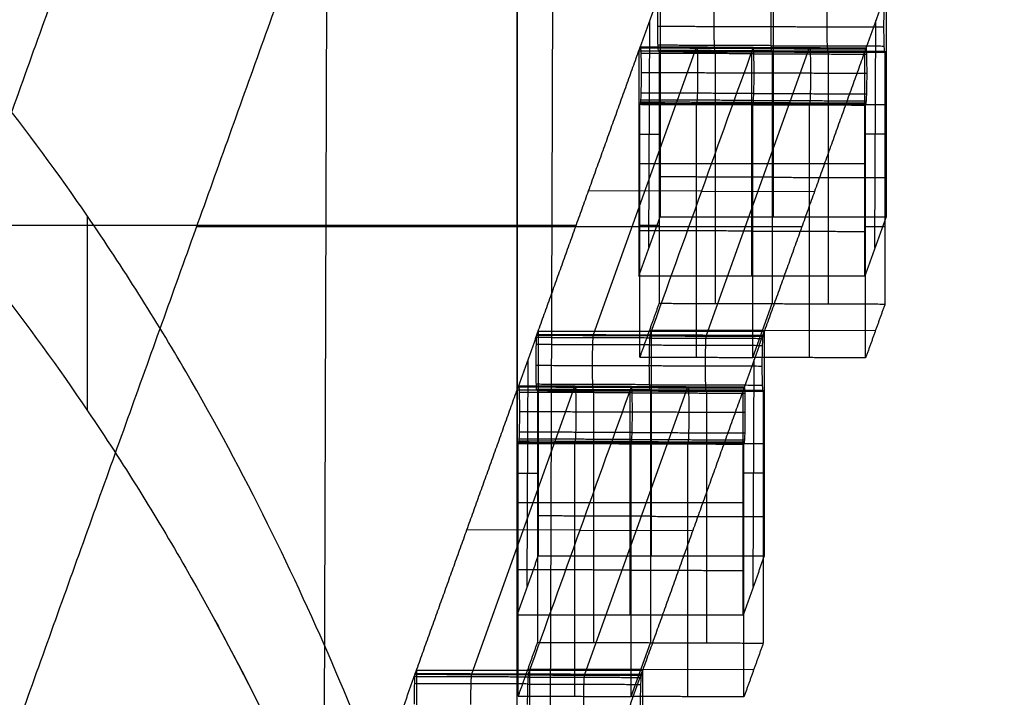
# Model space of a CAD drawing. Header units: millimetres. Extents: x -248 to 248, y -256 to 255.
# Tile 62 of 64: x 212 to 230, y 200 to 212. Entities that reach past the tile are written whole.
import ezdxf

# ---------------------------------------------------------------- set-up
doc = ezdxf.new("R2010")
doc.units = ezdxf.units.MM
doc.layers.add('Défaut', color=7, linetype='Continuous', true_color=0x000000)

msp = doc.modelspace()

# ---------------------------------------------------------------- linework, layer by layer
at = {"layer": 'Défaut'}
for p, q in [((217.508, 196.116, 283.216), (217.606, 226.253, 283.22)), ((221.506, 196.103, 283.35), (221.604, 226.241, 283.353)), ((220.927, 222.614, 6.656), (220.927, 200.691, 235.466)), ((220.927, 196.709, 235.085), (220.927, 218.632, 6.274)), ((225.458, 212.701, 110.114), (225.458, 208.72, 109.733)), ((223.263, 208.177, 115.395), (223.276, 212.195, 115.395)), ((227.263, 208.177, 115.395), (227.276, 212.195, 115.395)), ((222.281, 206.633, 173.453), (224.106, 211.723, 120.327)), ((224.28, 206.626, 173.521), (226.105, 211.716, 120.395)), ((224.441, 211.662, 110.482), (224.435, 211.643, 110.681)), ((225.082, 207.671, 120.676), (225.082, 211.653, 121.058)), ((226.44, 211.656, 110.55), (226.433, 211.637, 110.749)), ((225.102, 210.715, 120.365), (223.104, 210.722, 120.297)), ((223.458, 210.711, 109.923), (227.458, 210.711, 109.923)), ((224.106, 210.728, 120.232), (224.1, 210.709, 120.431)), ((225.102, 210.715, 120.365), (227.101, 210.709, 120.433)), ((226.105, 210.721, 120.3), (226.098, 210.702, 120.499)), ((223.082, 210.186, 120.917), (223.458, 210.186, 109.873)), ((227.458, 210.186, 109.873), (227.082, 210.186, 120.917)), ((223.082, 209.662, 120.867), (227.082, 209.662, 120.867)), ((224.193, 209.175, 146.924), (222.194, 209.181, 146.856)), ((224.193, 209.175, 146.924), (226.192, 209.168, 146.992)), ((221.973, 208.564, 153.301), (211.262, 208.564, 467.85)), ((215.259, 208.551, 467.987), (225.97, 208.551, 153.437)), ((223.442, 208.564, 110.151), (223.1, 208.564, 120.191)), ((227.098, 208.551, 120.327), (227.44, 208.551, 110.287)), ((225.099, 206.229, 120.036), (225.441, 207.182, 110.087)), ((227.269, 206.699, 115.13), (223.271, 206.712, 114.994)), ((223.304, 206.696, 172.79), (223.304, 202.715, 172.409)), ((221.109, 202.172, 178.071), (221.123, 206.19, 178.072)), ((225.109, 202.172, 178.071), (225.123, 206.19, 178.072)), ((220.127, 200.628, 236.129), (221.953, 205.718, 183.003)), ((222.126, 200.621, 236.197), (223.951, 205.711, 183.071)), ((222.288, 205.657, 173.158), (222.281, 205.638, 173.357)), ((222.928, 201.666, 183.352), (222.928, 205.648, 183.734)), ((224.286, 205.651, 173.226), (224.28, 205.631, 173.425)), ((222.949, 204.71, 183.042), (220.95, 204.717, 182.973)), ((221.304, 204.705, 172.6), (225.304, 204.705, 172.6)), ((221.953, 204.723, 182.908), (221.946, 204.704, 183.107)), ((222.949, 204.71, 183.042), (224.947, 204.704, 183.11)), ((223.951, 204.716, 182.976), (223.945, 204.697, 183.175)), ((220.928, 204.181, 183.593), (221.304, 204.181, 172.549)), ((225.304, 204.181, 172.549), (224.928, 204.181, 183.593)), ((220.928, 203.657, 183.543), (224.928, 203.657, 183.543)), ((222.039, 203.17, 209.6), (220.04, 203.176, 209.532)), ((222.039, 203.17, 209.6), (224.038, 203.163, 209.668)), ((222.945, 200.224, 182.712), (223.287, 201.177, 172.763)), ((225.115, 200.694, 177.806), (221.117, 200.707, 177.67)), ((221.15, 200.691, 235.466), (221.15, 196.709, 235.085))]:
    msp.add_line(p, q, dxfattribs=at)
for points, degree in [([(207.938, 199.297, 564.565), (217.556, 226.112, 284.692), (227.174, 252.927, 4.818)], 2), ([(211.936, 199.285, 564.695), (221.554, 226.1, 284.825), (231.171, 252.914, 4.954)], 2), ([(213.325, 208.73, 753.192), (212.299, 210.225, 755.725), (211.126, 211.727, 758.186), (209.774, 213.223, 760.561)], 3), ([(223.082, 211.653, 121.058), (223.27, 212.177, 115.586), (223.458, 212.701, 110.114)], 2), ([(223.458, 212.701, 110.114), (223.458, 210.711, 109.923), (223.458, 208.72, 109.733)], 2), ([(227.458, 212.701, 110.114), (227.27, 212.177, 115.586), (227.082, 211.653, 121.058)], 2), ([(227.458, 212.701, 110.114), (227.458, 210.711, 109.923), (227.458, 208.72, 109.733)], 2), ([(223.418, 212.096, 111.192), (224.417, 212.092, 111.226), (225.417, 212.089, 111.26)], 2), ([(225.417, 212.089, 111.26), (226.416, 212.086, 111.294), (227.416, 212.082, 111.328)], 2), ([(225.422, 211.751, 111.081), (224.422, 211.755, 111.047), (223.423, 211.758, 111.013)], 2), ([(225.422, 211.751, 111.081), (226.421, 211.748, 111.115), (227.421, 211.745, 111.149)], 2), ([(221.281, 206.636, 173.419), (222.194, 209.181, 146.856), (223.107, 211.726, 120.293)], 2), ([(223.082, 211.653, 121.058), (223.082, 209.662, 120.867), (223.082, 207.671, 120.676)], 2), ([(227.082, 211.653, 121.058), (225.082, 211.653, 121.058), (223.082, 211.653, 121.058)], 2), ([(223.107, 211.726, 120.293), (224.106, 211.723, 120.327), (225.106, 211.72, 120.361)], 2), ([(225.109, 211.719, 120.261), (224.11, 211.722, 120.227), (223.11, 211.726, 120.193)], 2), ([(225.112, 211.7, 120.167), (224.113, 211.703, 120.133), (223.113, 211.707, 120.099)], 2), ([(225.118, 211.608, 119.996), (224.118, 211.611, 119.962), (223.119, 211.614, 119.927)], 2), ([(225.106, 211.72, 120.361), (224.497, 210.023, 138.07), (223.889, 208.326, 155.778), (223.28, 206.63, 173.487)], 3), ([(225.427, 211.659, 110.909), (224.428, 211.662, 110.875), (223.429, 211.666, 110.841)], 2), ([(225.431, 211.64, 110.815), (224.431, 211.643, 110.781), (223.432, 211.647, 110.747)], 2), ([(223.442, 211.665, 110.448), (223.439, 211.656, 110.548), (223.435, 211.646, 110.647)], 2), ([(223.435, 211.646, 110.647), (224.435, 211.643, 110.681), (225.434, 211.64, 110.715)], 2), ([(225.441, 211.659, 110.516), (224.441, 211.662, 110.482), (223.442, 211.665, 110.448)], 2), ([(223.442, 211.665, 110.448), (223.442, 209.427, 110.234), (223.442, 207.188, 110.019)], 2), ([(224.441, 207.185, 110.053), (224.441, 208.677, 110.196), (224.441, 210.17, 110.339), (224.441, 211.662, 110.482)], 3), ([(225.106, 211.72, 120.361), (226.105, 211.716, 120.395), (227.105, 211.713, 120.429)], 2), ([(225.109, 211.719, 120.261), (226.109, 211.716, 120.295), (227.108, 211.713, 120.329)], 2), ([(225.112, 211.7, 120.167), (226.112, 211.697, 120.201), (227.111, 211.694, 120.235)], 2), ([(225.118, 211.608, 119.996), (226.117, 211.605, 120.03), (227.117, 211.601, 120.064)], 2), ([(227.105, 211.713, 120.429), (226.192, 209.168, 146.992), (225.279, 206.623, 173.555)], 2), ([(225.427, 211.659, 110.909), (226.427, 211.656, 110.943), (227.426, 211.653, 110.977)], 2), ([(225.431, 211.64, 110.815), (226.43, 211.637, 110.849), (227.429, 211.634, 110.883)], 2), ([(225.434, 211.64, 110.715), (225.436, 211.646, 110.649), (225.439, 211.652, 110.583), (225.441, 211.659, 110.516)], 3), ([(227.433, 211.633, 110.783), (226.433, 211.637, 110.749), (225.434, 211.64, 110.715)], 2), ([(225.441, 211.659, 110.516), (225.441, 209.42, 110.302), (225.441, 207.182, 110.087)], 2), ([(226.44, 207.179, 110.121), (226.44, 208.671, 110.264), (226.44, 210.163, 110.407), (226.44, 211.656, 110.55)], 3), ([(227.082, 207.671, 120.676), (227.082, 209.662, 120.867), (227.082, 211.653, 121.058)], 2), ([(227.433, 211.633, 110.783), (227.436, 211.643, 110.684), (227.44, 211.652, 110.584)], 2), ([(227.44, 211.652, 110.584), (227.44, 209.414, 110.37), (227.44, 207.175, 110.155)], 2), ([(223.124, 211.277, 119.748), (224.123, 211.273, 119.782), (225.123, 211.27, 119.816)], 2), ([(225.123, 211.27, 119.816), (226.122, 211.267, 119.85), (227.122, 211.264, 119.884)], 2), ([(225.118, 210.904, 119.928), (224.118, 210.908, 119.894), (223.119, 210.911, 119.86)], 2), ([(225.118, 210.904, 119.928), (226.117, 210.901, 119.962), (227.117, 210.898, 119.996)], 2), ([(223.1, 210.712, 120.397), (223.102, 210.719, 120.33), (223.105, 210.725, 120.264), (223.107, 210.731, 120.198)], 3), ([(223.1, 206.235, 119.968), (223.1, 208.474, 120.182), (223.1, 210.712, 120.397)], 2), ([(223.1, 210.712, 120.397), (224.1, 210.709, 120.431), (225.099, 210.706, 120.465)], 2), ([(223.107, 210.731, 120.198), (224.106, 210.728, 120.232), (225.106, 210.725, 120.266)], 2), ([(225.109, 210.744, 120.17), (224.11, 210.747, 120.136), (223.11, 210.75, 120.102)], 2), ([(225.112, 210.781, 120.079), (224.113, 210.784, 120.045), (223.113, 210.787, 120.011)], 2), ([(224.1, 210.709, 120.431), (224.1, 209.217, 120.288), (224.1, 207.724, 120.145), (224.1, 206.232, 120.002)], 3), ([(225.106, 210.725, 120.266), (225.103, 210.718, 120.332), (225.101, 210.712, 120.399), (225.099, 210.706, 120.465)], 3), ([(225.099, 206.229, 120.036), (225.099, 208.467, 120.25), (225.099, 210.706, 120.465)], 2), ([(225.106, 210.725, 120.266), (226.105, 210.721, 120.3), (227.105, 210.718, 120.334)], 2), ([(225.109, 210.744, 120.17), (226.109, 210.74, 120.204), (227.108, 210.737, 120.238)], 2), ([(225.112, 210.781, 120.079), (226.112, 210.778, 120.113), (227.111, 210.774, 120.147)], 2), ([(226.098, 210.702, 120.499), (226.098, 209.21, 120.356), (226.098, 207.718, 120.213), (226.098, 206.225, 120.07)], 3), ([(227.098, 210.699, 120.533), (227.101, 210.709, 120.433), (227.105, 210.718, 120.334)], 2), ([(227.098, 206.222, 120.104), (227.098, 208.461, 120.318), (227.098, 210.699, 120.533)], 2), ([(209.774, 209.838, 762.691), (211.127, 208.321, 760.284), (212.299, 206.799, 757.79), (213.325, 205.285, 755.225)], 3), ([(225.441, 209.42, 110.302), (224.441, 209.424, 110.268), (223.442, 209.427, 110.234)], 2), ([(225.441, 209.42, 110.302), (226.44, 209.417, 110.336), (227.44, 209.414, 110.37)], 2), ([(213.325, 205.285, 755.225), (213.325, 207.007, 754.209), (213.325, 208.73, 753.192)], 2), ([(223.082, 207.671, 120.676), (223.27, 208.195, 115.204), (223.458, 208.72, 109.733)], 2), ([(223.458, 208.72, 109.733), (225.458, 208.72, 109.733), (227.458, 208.72, 109.733)], 2), ([(227.458, 208.72, 109.733), (227.27, 208.195, 115.204), (227.082, 207.671, 120.676)], 2), ([(225.099, 208.467, 120.25), (224.1, 208.47, 120.216), (223.1, 208.474, 120.182)], 2), ([(225.099, 208.467, 120.25), (226.098, 208.464, 120.284), (227.098, 208.461, 120.318)], 2), ([(227.082, 207.671, 120.676), (225.082, 207.671, 120.676), (223.082, 207.671, 120.676)], 2), ([(223.442, 207.188, 110.019), (223.271, 206.712, 114.994), (223.1, 206.235, 119.968)], 2), ([(223.442, 207.188, 110.019), (224.441, 207.185, 110.053), (225.441, 207.182, 110.087)], 2), ([(225.441, 207.182, 110.087), (226.44, 207.179, 110.121), (227.44, 207.175, 110.155)], 2), ([(227.44, 207.175, 110.155), (227.269, 206.699, 115.13), (227.098, 206.222, 120.104)], 2), ([(220.928, 205.648, 183.734), (221.116, 206.172, 178.262), (221.304, 206.696, 172.79)], 2), ([(221.304, 206.696, 172.79), (223.304, 206.696, 172.79), (225.304, 206.696, 172.79)], 2), ([(221.304, 206.696, 172.79), (221.304, 204.705, 172.6), (221.304, 202.715, 172.409)], 2), ([(225.304, 206.696, 172.79), (225.116, 206.172, 178.262), (224.928, 205.648, 183.734)], 2), ([(225.304, 206.696, 172.79), (225.304, 204.705, 172.6), (225.304, 202.715, 172.409)], 2), ([(223.274, 206.573, 173.673), (222.274, 206.577, 173.639), (221.275, 206.58, 173.605)], 2), ([(223.277, 206.611, 173.583), (222.277, 206.614, 173.549), (221.278, 206.617, 173.515)], 2), ([(221.281, 206.636, 173.419), (222.281, 206.633, 173.453), (223.28, 206.63, 173.487)], 2), ([(223.274, 206.573, 173.673), (224.273, 206.57, 173.707), (225.272, 206.567, 173.741)], 2), ([(223.277, 206.611, 173.583), (224.276, 206.607, 173.617), (225.276, 206.604, 173.651)], 2), ([(223.28, 206.63, 173.487), (224.28, 206.626, 173.521), (225.279, 206.623, 173.555)], 2), ([(223.268, 206.45, 173.824), (222.269, 206.453, 173.79), (221.269, 206.456, 173.756)], 2), ([(223.268, 206.45, 173.824), (224.267, 206.447, 173.858), (225.267, 206.443, 173.893)], 2), ([(223.1, 206.235, 119.968), (224.1, 206.232, 120.002), (225.099, 206.229, 120.036)], 2), ([(227.098, 206.222, 120.104), (226.098, 206.225, 120.07), (225.099, 206.229, 120.036)], 2), ([(221.264, 206.09, 173.868), (222.264, 206.087, 173.902), (223.263, 206.084, 173.936)], 2), ([(223.263, 206.084, 173.936), (224.262, 206.081, 173.97), (225.262, 206.077, 174.005)], 2), ([(219.127, 200.631, 236.095), (220.04, 203.176, 209.532), (220.953, 205.721, 182.969)], 2), ([(220.928, 205.648, 183.734), (220.928, 203.657, 183.543), (220.928, 201.666, 183.352)], 2), ([(224.928, 205.648, 183.734), (222.928, 205.648, 183.734), (220.928, 205.648, 183.734)], 2), ([(220.953, 205.721, 182.969), (221.953, 205.718, 183.003), (222.952, 205.715, 183.037)], 2), ([(222.955, 205.714, 182.938), (221.956, 205.717, 182.904), (220.956, 205.721, 182.87)], 2), ([(222.958, 205.695, 182.843), (221.959, 205.698, 182.809), (220.96, 205.702, 182.775)], 2), ([(222.952, 205.715, 183.037), (222.343, 204.018, 200.746), (221.735, 202.321, 218.454), (221.126, 200.625, 236.163)], 3), ([(223.268, 205.746, 173.757), (222.269, 205.749, 173.723), (221.269, 205.753, 173.689)], 2), ([(223.274, 205.654, 173.585), (222.274, 205.657, 173.551), (221.275, 205.661, 173.517)], 2), ([(221.288, 205.66, 173.124), (221.285, 205.651, 173.224), (221.281, 205.641, 173.323)], 2), ([(223.287, 205.654, 173.192), (222.288, 205.657, 173.158), (221.288, 205.66, 173.124)], 2), ([(221.288, 205.66, 173.124), (221.288, 203.422, 172.91), (221.288, 201.183, 172.695)], 2), ([(222.288, 201.18, 172.729), (222.288, 202.672, 172.872), (222.288, 204.165, 173.015), (222.288, 205.657, 173.158)], 3), ([(222.952, 205.715, 183.037), (223.951, 205.711, 183.071), (224.951, 205.708, 183.105)], 2), ([(222.955, 205.714, 182.938), (223.955, 205.711, 182.972), (224.954, 205.708, 183.006)], 2), ([(222.958, 205.695, 182.843), (223.958, 205.692, 182.878), (224.957, 205.688, 182.912)], 2), ([(224.951, 205.708, 183.105), (224.038, 203.163, 209.668), (223.125, 200.618, 236.231)], 2), ([(223.268, 205.746, 173.757), (224.267, 205.743, 173.791), (225.267, 205.74, 173.825)], 2), ([(223.274, 205.654, 173.585), (224.273, 205.651, 173.619), (225.272, 205.648, 173.653)], 2), ([(223.28, 205.635, 173.391), (223.282, 205.641, 173.325), (223.285, 205.647, 173.259), (223.287, 205.654, 173.192)], 3), ([(223.287, 205.654, 173.192), (223.287, 203.415, 172.978), (223.287, 201.177, 172.763)], 2), ([(224.286, 201.173, 172.798), (224.286, 202.666, 172.94), (224.286, 204.158, 173.083), (224.286, 205.651, 173.226)], 3), ([(224.928, 201.666, 183.352), (224.928, 203.657, 183.543), (224.928, 205.648, 183.734)], 2), ([(225.279, 205.628, 173.459), (225.282, 205.638, 173.36), (225.286, 205.647, 173.26)], 2), ([(225.286, 205.647, 173.26), (225.286, 203.409, 173.046), (225.286, 201.17, 172.832)], 2), ([(222.964, 205.603, 182.672), (221.965, 205.606, 182.638), (220.965, 205.609, 182.604)], 2), ([(223.277, 205.635, 173.491), (222.277, 205.638, 173.457), (221.278, 205.642, 173.423)], 2), ([(221.281, 205.641, 173.323), (222.281, 205.638, 173.357), (223.28, 205.635, 173.391)], 2), ([(222.964, 205.603, 182.672), (223.963, 205.6, 182.706), (224.963, 205.596, 182.74)], 2), ([(223.277, 205.635, 173.491), (224.276, 205.632, 173.525), (225.276, 205.629, 173.559)], 2), ([(225.279, 205.628, 173.459), (224.28, 205.631, 173.425), (223.28, 205.635, 173.391)], 2), ([(220.97, 205.272, 182.424), (221.97, 205.268, 182.458), (222.969, 205.265, 182.492)], 2), ([(222.969, 205.265, 182.492), (223.968, 205.262, 182.526), (224.968, 205.259, 182.56)], 2), ([(222.958, 204.776, 182.755), (221.959, 204.779, 182.721), (220.96, 204.782, 182.687)], 2), ([(222.964, 204.899, 182.604), (221.965, 204.902, 182.57), (220.965, 204.906, 182.536)], 2), ([(222.958, 204.776, 182.755), (223.958, 204.773, 182.789), (224.957, 204.769, 182.823)], 2), ([(222.964, 204.899, 182.604), (223.963, 204.896, 182.638), (224.963, 204.893, 182.672)], 2), ([(220.946, 204.707, 183.073), (220.949, 204.713, 183.007), (220.951, 204.72, 182.94), (220.953, 204.726, 182.874)], 3), ([(220.946, 200.23, 182.644), (220.946, 202.469, 182.858), (220.946, 204.707, 183.073)], 2), ([(220.946, 204.707, 183.073), (221.946, 204.704, 183.107), (222.945, 204.701, 183.141)], 2), ([(220.953, 204.726, 182.874), (221.953, 204.723, 182.908), (222.952, 204.72, 182.942)], 2), ([(222.955, 204.739, 182.846), (221.956, 204.742, 182.812), (220.956, 204.745, 182.778)], 2), ([(221.946, 204.704, 183.107), (221.946, 203.211, 182.964), (221.946, 201.719, 182.821), (221.946, 200.227, 182.678)], 3), ([(222.952, 204.72, 182.942), (222.95, 204.713, 183.008), (222.947, 204.707, 183.075), (222.945, 204.701, 183.141)], 3), ([(222.945, 200.224, 182.712), (222.945, 202.462, 182.927), (222.945, 204.701, 183.141)], 2), ([(222.952, 204.72, 182.942), (223.951, 204.716, 182.976), (224.951, 204.713, 183.01)], 2), ([(222.955, 204.739, 182.846), (223.955, 204.735, 182.88), (224.954, 204.732, 182.914)], 2), ([(223.945, 204.697, 183.175), (223.945, 203.205, 183.032), (223.945, 201.713, 182.889), (223.945, 200.22, 182.746)], 3), ([(224.944, 204.694, 183.209), (224.947, 204.704, 183.11), (224.951, 204.713, 183.01)], 2), ([(224.944, 200.217, 182.78), (224.944, 202.456, 182.995), (224.944, 204.694, 183.209)], 2), ([(223.287, 203.415, 172.978), (222.288, 203.419, 172.944), (221.288, 203.422, 172.91)], 2), ([(223.287, 203.415, 172.978), (224.286, 203.412, 173.012), (225.286, 203.409, 173.046)], 2), ([(220.928, 201.666, 183.352), (221.116, 202.19, 177.881), (221.304, 202.715, 172.409)], 2), ([(221.304, 202.715, 172.409), (223.304, 202.715, 172.409), (225.304, 202.715, 172.409)], 2), ([(225.304, 202.715, 172.409), (225.116, 202.19, 177.881), (224.928, 201.666, 183.352)], 2), ([(222.945, 202.462, 182.927), (221.946, 202.465, 182.893), (220.946, 202.469, 182.858)], 2), ([(222.945, 202.462, 182.927), (223.945, 202.459, 182.961), (224.944, 202.456, 182.995)], 2), ([(224.928, 201.666, 183.352), (222.928, 201.666, 183.352), (220.928, 201.666, 183.352)], 2), ([(215.58, 201.573, 748.755), (216.232, 200.373, 746.603), (216.809, 199.186, 744.413), (217.325, 198.023, 742.202)], 3), ([(221.288, 201.183, 172.695), (221.117, 200.707, 177.67), (220.946, 200.23, 182.644)], 2), ([(221.288, 201.183, 172.695), (222.288, 201.18, 172.729), (223.287, 201.177, 172.763)], 2), ([(223.287, 201.177, 172.763), (224.286, 201.173, 172.798), (225.286, 201.17, 172.832)], 2), ([(225.286, 201.17, 172.832), (225.115, 200.694, 177.806), (224.944, 200.217, 182.78)], 2), ([(218.774, 199.643, 246.41), (218.962, 200.167, 240.938), (219.15, 200.691, 235.466)], 2), ([(221.123, 200.606, 236.259), (220.124, 200.609, 236.225), (219.124, 200.612, 236.191)], 2), ([(219.127, 200.631, 236.095), (220.127, 200.628, 236.129), (221.126, 200.625, 236.163)], 2), ([(219.15, 200.691, 235.466), (221.15, 200.691, 235.466), (223.15, 200.691, 235.466)], 2), ([(219.15, 200.691, 235.466), (219.15, 198.7, 235.276), (219.15, 196.709, 235.085)], 2), ([(221.123, 200.606, 236.259), (222.122, 200.602, 236.293), (223.122, 200.599, 236.327)], 2), ([(221.126, 200.625, 236.163), (222.126, 200.621, 236.197), (223.125, 200.618, 236.231)], 2), ([(223.15, 200.691, 235.466), (222.962, 200.167, 240.938), (222.774, 199.643, 246.41)], 2), ([(223.15, 200.691, 235.466), (223.15, 198.7, 235.276), (223.15, 196.709, 235.085)], 2), ([(221.114, 200.445, 236.501), (220.115, 200.448, 236.467), (219.115, 200.451, 236.433)], 2), ([(221.12, 200.568, 236.35), (220.12, 200.571, 236.316), (219.121, 200.575, 236.282)], 2), ([(221.114, 200.445, 236.501), (222.114, 200.442, 236.535), (223.113, 200.438, 236.569)], 2), ([(221.12, 200.568, 236.35), (222.119, 200.565, 236.384), (223.119, 200.562, 236.418)], 2), ([(220.946, 200.23, 182.644), (221.946, 200.227, 182.678), (222.945, 200.224, 182.712)], 2), ([(224.944, 200.217, 182.78), (223.945, 200.22, 182.746), (222.945, 200.224, 182.712)], 2)]:
    msp.add_open_spline(points, degree=degree, dxfattribs=at)
for points, knots in [([(223.418, 212.096, 111.192), (223.418, 212.227, 111.205), (223.42, 212.361, 111.163), (223.426, 212.562, 110.997), (223.431, 212.629, 110.874), (223.435, 212.641, 110.742)], [-0.8056429, -0.8056429, -0.8056429, -0.8056429, -0.4028214, -0.4028214, 0, 0, 0, 0]), ([(224.417, 212.092, 111.226), (224.417, 212.224, 111.239), (224.419, 212.356, 111.199), (224.424, 212.509, 111.072), (224.426, 212.551, 111.021), (224.429, 212.597, 110.934), (224.43, 212.61, 110.904), (224.432, 212.628, 110.841), (224.433, 212.635, 110.809), (224.435, 212.638, 110.777)], [-126.9069475, -126.9069475, -126.9069475, -126.9069475, -126.5061635, -126.5061635, -126.3077133, -126.3077133, -126.2087245, -126.2087245, -126.1097332, -126.1097332, -126.1097332, -126.1097332]), ([(225.434, 212.635, 110.811), (225.433, 212.632, 110.843), (225.432, 212.625, 110.875), (225.43, 212.606, 110.938), (225.428, 212.594, 110.968), (225.425, 212.548, 111.055), (225.423, 212.506, 111.106), (225.419, 212.353, 111.233), (225.417, 212.221, 111.273), (225.417, 212.089, 111.26)], [0, 0, 0, 0, 0.098989, 0.098989, 0.1979778, 0.1979778, 0.396428, 0.396428, 0.797212, 0.797212, 0.797212, 0.797212]), ([(226.416, 212.086, 111.294), (226.416, 212.218, 111.307), (226.418, 212.349, 111.267), (226.423, 212.502, 111.14), (226.425, 212.544, 111.089), (226.428, 212.591, 111.002), (226.429, 212.603, 110.972), (226.431, 212.622, 110.909), (226.432, 212.628, 110.877), (226.433, 212.631, 110.845)], [-126.9069475, -126.9069475, -126.9069475, -126.9069475, -126.5061635, -126.5061635, -126.3077133, -126.3077133, -126.2087245, -126.2087245, -126.1097332, -126.1097332, -126.1097332, -126.1097332]), ([(227.433, 212.628, 110.879), (227.428, 212.616, 111.01), (227.424, 212.549, 111.133), (227.418, 212.348, 111.299), (227.416, 212.214, 111.341), (227.416, 212.082, 111.328)], [-0.8053342, -0.8053342, -0.8053342, -0.8053342, -0.4026671, -0.4026671, 0, 0, 0, 0]), ([(223.435, 211.646, 110.647), (223.431, 211.634, 110.778), (223.426, 211.675, 110.912), (223.42, 211.84, 111.113), (223.418, 211.964, 111.179), (223.418, 212.096, 111.192)], [-0.8046896, -0.8046896, -0.8046896, -0.8046896, -0.4023448, -0.4023448, 0, 0, 0, 0]), ([(224.435, 211.643, 110.681), (224.433, 211.64, 110.714), (224.432, 211.64, 110.748), (224.43, 211.647, 110.813), (224.429, 211.653, 110.844), (224.426, 211.682, 110.938), (224.424, 211.713, 110.996), (224.419, 211.839, 111.149), (224.417, 211.96, 111.213), (224.417, 212.092, 111.226)], [-127.7036255, -127.7036255, -127.7036255, -127.7036255, -127.6027634, -127.6027634, -127.5057584, -127.5057584, -127.3074467, -127.3074467, -126.9069475, -126.9069475, -126.9069475, -126.9069475]), ([(225.417, 212.089, 111.26), (225.417, 211.957, 111.248), (225.419, 211.836, 111.183), (225.423, 211.71, 111.03), (225.425, 211.678, 110.972), (225.428, 211.65, 110.878), (225.43, 211.643, 110.847), (225.432, 211.637, 110.782), (225.433, 211.637, 110.748), (225.434, 211.64, 110.715)], [0, 0, 0, 0, 0.4004992, 0.4004992, 0.5988108, 0.5988108, 0.6958159, 0.6958159, 0.7966757, 0.7966757, 0.7966757, 0.7966757]), ([(226.433, 211.637, 110.749), (226.432, 211.633, 110.782), (226.431, 211.633, 110.816), (226.429, 211.64, 110.881), (226.428, 211.647, 110.912), (226.425, 211.675, 111.006), (226.423, 211.706, 111.064), (226.418, 211.832, 111.217), (226.416, 211.954, 111.281), (226.416, 212.086, 111.294)], [-127.7036255, -127.7036255, -127.7036255, -127.7036255, -127.6027634, -127.6027634, -127.5057584, -127.5057584, -127.3074467, -127.3074467, -126.9069475, -126.9069475, -126.9069475, -126.9069475]), ([(227.416, 212.082, 111.328), (227.416, 211.951, 111.316), (227.418, 211.828, 111.25), (227.424, 211.662, 111.048), (227.428, 211.621, 110.915), (227.433, 211.633, 110.783)], [-0.8049962, -0.8049962, -0.8049962, -0.8049962, -0.4024981, -0.4024981, 0, 0, 0, 0]), ([(223.107, 211.726, 120.293), (223.108, 211.729, 120.26), (223.109, 211.729, 120.227), (223.111, 211.722, 120.161), (223.112, 211.716, 120.13), (223.116, 211.687, 120.037), (223.117, 211.656, 119.978), (223.122, 211.53, 119.825), (223.124, 211.408, 119.761), (223.124, 211.277, 119.748)], [-0.7967321, -0.7967321, -0.7967321, -0.7967321, -0.6958708, -0.6958708, -0.5988538, -0.5988538, -0.4005298, -0.4005298, 0, 0, 0, 0]), ([(224.106, 211.723, 120.327), (224.107, 211.726, 120.294), (224.109, 211.726, 120.261), (224.111, 211.719, 120.195), (224.112, 211.713, 120.164), (224.115, 211.684, 120.071), (224.117, 211.653, 120.012), (224.122, 211.527, 119.859), (224.123, 211.405, 119.795), (224.123, 211.273, 119.782)], [-148.6925032, -148.6925032, -148.6925032, -148.6925032, -148.591637, -148.591637, -148.4946164, -148.4946164, -148.2962851, -148.2962851, -147.8957407, -147.8957407, -147.8957407, -147.8957407]), ([(225.123, 211.27, 119.816), (225.123, 211.402, 119.829), (225.121, 211.524, 119.893), (225.116, 211.65, 120.046), (225.114, 211.681, 120.105), (225.111, 211.709, 120.198), (225.11, 211.716, 120.23), (225.108, 211.723, 120.295), (225.107, 211.723, 120.328), (225.106, 211.72, 120.361)], [0, 0, 0, 0, 0.4005444, 0.4005444, 0.5988757, 0.5988757, 0.6958963, 0.6958963, 0.7967636, 0.7967636, 0.7967636, 0.7967636]), ([(225.441, 211.659, 110.516), (225.607, 211.658, 110.522), (225.774, 211.658, 110.528), (225.941, 211.657, 110.533), (226.107, 211.657, 110.539), (226.274, 211.656, 110.545), (226.44, 211.656, 110.55), (226.773, 211.655, 110.562), (227.107, 211.653, 110.573), (227.44, 211.652, 110.584)], [-2, -2, -2, -2, -1.5, -1.5, -1.5, -1, -1, -1, 0, 0, 0, 0]), ([(226.105, 211.716, 120.395), (226.106, 211.72, 120.362), (226.107, 211.719, 120.329), (226.11, 211.713, 120.264), (226.111, 211.706, 120.232), (226.114, 211.678, 120.139), (226.116, 211.646, 120.08), (226.12, 211.52, 119.927), (226.122, 211.399, 119.863), (226.122, 211.267, 119.85)], [-148.6925032, -148.6925032, -148.6925032, -148.6925032, -148.591637, -148.591637, -148.4946164, -148.4946164, -148.2962851, -148.2962851, -147.8957407, -147.8957407, -147.8957407, -147.8957407]), ([(227.122, 211.264, 119.884), (227.122, 211.395, 119.896), (227.12, 211.519, 119.963), (227.114, 211.684, 120.164), (227.109, 211.726, 120.298), (227.105, 211.713, 120.429)], [-0.8050569, -0.8050569, -0.8050569, -0.8050569, -0.4025285, -0.4025285, 0, 0, 0, 0]), ([(223.124, 211.277, 119.748), (223.124, 211.145, 119.736), (223.122, 211.011, 119.777), (223.116, 210.81, 119.943), (223.111, 210.744, 120.066), (223.107, 210.731, 120.198)], [-0.8051352, -0.8051352, -0.8051352, -0.8051352, -0.4025676, -0.4025676, 0, 0, 0, 0]), ([(224.123, 211.273, 119.782), (224.123, 211.141, 119.77), (224.122, 211.01, 119.81), (224.117, 210.857, 119.936), (224.115, 210.815, 119.987), (224.112, 210.769, 120.074), (224.111, 210.756, 120.104), (224.109, 210.737, 120.167), (224.107, 210.731, 120.199), (224.106, 210.728, 120.232)], [-147.8957407, -147.8957407, -147.8957407, -147.8957407, -147.4950258, -147.4950258, -147.29663, -147.29663, -147.1976696, -147.1976696, -147.0987092, -147.0987092, -147.0987092, -147.0987092]), ([(225.106, 210.725, 120.266), (225.107, 210.728, 120.233), (225.108, 210.734, 120.201), (225.11, 210.753, 120.138), (225.111, 210.766, 120.108), (225.114, 210.812, 120.021), (225.116, 210.854, 119.97), (225.121, 211.007, 119.844), (225.123, 211.138, 119.803), (225.123, 211.27, 119.816)], [0, 0, 0, 0, 0.0989604, 0.0989604, 0.1979208, 0.1979208, 0.3963166, 0.3963166, 0.7970315, 0.7970315, 0.7970315, 0.7970315]), ([(226.122, 211.267, 119.85), (226.122, 211.135, 119.838), (226.12, 211.003, 119.878), (226.116, 210.85, 120.004), (226.114, 210.809, 120.055), (226.111, 210.762, 120.142), (226.11, 210.75, 120.172), (226.107, 210.731, 120.235), (226.106, 210.725, 120.267), (226.105, 210.721, 120.3)], [-147.8957407, -147.8957407, -147.8957407, -147.8957407, -147.4950258, -147.4950258, -147.29663, -147.29663, -147.1976696, -147.1976696, -147.0987103, -147.0987103, -147.0987103, -147.0987103]), ([(227.105, 210.718, 120.334), (227.109, 210.731, 120.203), (227.114, 210.797, 120.08), (227.12, 210.998, 119.913), (227.122, 211.132, 119.872), (227.122, 211.264, 119.884)], [-0.805019, -0.805019, -0.805019, -0.805019, -0.4025095, -0.4025095, 0, 0, 0, 0]), ([(225.099, 210.706, 120.465), (225.266, 210.705, 120.471), (225.432, 210.705, 120.476), (225.599, 210.704, 120.482), (225.765, 210.703, 120.488), (225.932, 210.703, 120.493), (226.098, 210.702, 120.499), (226.431, 210.701, 120.51), (226.765, 210.7, 120.522), (227.098, 210.699, 120.533)], [0, 0, 0, 0, 0.5, 0.5, 0.5, 1, 1, 1, 2, 2, 2, 2]), ([(221.56, 188.807, 712.791), (221.204, 190.233, 716.331), (220.809, 191.726, 719.84), (219.887, 194.831, 726.772), (219.361, 196.444, 730.196), (218.115, 199.783, 736.954), (217.394, 201.509, 740.286), (216.072, 204.172, 745.205), (215.591, 205.074, 746.833), (214.534, 206.891, 750.045), (213.958, 207.808, 751.63), (213.325, 208.73, 753.192)], [-45.949909, -45.949909, -45.949909, -45.949909, -34.462432, -34.462432, -22.974954, -22.974954, -11.487477, -11.487477, -5.743739, -5.743739, 0, 0, 0, 0]), ([(221.264, 206.09, 173.868), (221.264, 206.222, 173.881), (221.266, 206.356, 173.84), (221.272, 206.557, 173.673), (221.277, 206.624, 173.55), (221.281, 206.636, 173.419)], [-0.8056429, -0.8056429, -0.8056429, -0.8056429, -0.4028214, -0.4028214, 0, 0, 0, 0]), ([(222.264, 206.087, 173.902), (222.264, 206.219, 173.915), (222.265, 206.351, 173.875), (222.27, 206.504, 173.749), (222.272, 206.546, 173.697), (222.275, 206.592, 173.61), (222.276, 206.604, 173.58), (222.278, 206.623, 173.517), (222.28, 206.63, 173.485), (222.281, 206.633, 173.453)], [-202.8897296, -202.8897296, -202.8897296, -202.8897296, -202.4889456, -202.4889456, -202.2904953, -202.2904953, -202.1915066, -202.1915066, -202.0925153, -202.0925153, -202.0925153, -202.0925153]), ([(223.28, 206.63, 173.487), (223.279, 206.626, 173.519), (223.278, 206.62, 173.551), (223.276, 206.601, 173.614), (223.275, 206.589, 173.645), (223.272, 206.542, 173.731), (223.27, 206.501, 173.783), (223.265, 206.348, 173.909), (223.263, 206.216, 173.949), (223.263, 206.084, 173.936)], [0, 0, 0, 0, 0.098989, 0.098989, 0.1979778, 0.1979778, 0.396428, 0.396428, 0.797212, 0.797212, 0.797212, 0.797212]), ([(224.262, 206.081, 173.97), (224.262, 206.213, 173.983), (224.264, 206.344, 173.943), (224.269, 206.497, 173.817), (224.271, 206.539, 173.765), (224.274, 206.585, 173.679), (224.275, 206.598, 173.648), (224.277, 206.617, 173.586), (224.278, 206.623, 173.553), (224.28, 206.626, 173.521)], [-202.8897296, -202.8897296, -202.8897296, -202.8897296, -202.4889456, -202.4889456, -202.2904953, -202.2904953, -202.1915066, -202.1915066, -202.0925153, -202.0925153, -202.0925153, -202.0925153]), ([(225.279, 206.623, 173.555), (225.274, 206.61, 173.686), (225.27, 206.544, 173.809), (225.264, 206.343, 173.976), (225.262, 206.209, 174.017), (225.262, 206.077, 174.005)], [-0.8056425, -0.8056425, -0.8056425, -0.8056425, -0.4028212, -0.4028212, 0, 0, 0, 0]), ([(221.281, 205.641, 173.323), (221.277, 205.629, 173.455), (221.272, 205.67, 173.588), (221.266, 205.835, 173.79), (221.264, 205.959, 173.855), (221.264, 206.09, 173.868)], [-0.8046896, -0.8046896, -0.8046896, -0.8046896, -0.4023448, -0.4023448, 0, 0, 0, 0]), ([(222.281, 205.638, 173.357), (222.28, 205.635, 173.391), (222.278, 205.635, 173.424), (222.276, 205.642, 173.489), (222.275, 205.648, 173.521), (222.272, 205.676, 173.614), (222.27, 205.708, 173.672), (222.265, 205.834, 173.825), (222.264, 205.955, 173.89), (222.264, 206.087, 173.902)], [-203.6864076, -203.6864076, -203.6864076, -203.6864076, -203.5855455, -203.5855455, -203.4885404, -203.4885404, -203.2902288, -203.2902288, -202.8897296, -202.8897296, -202.8897296, -202.8897296]), ([(223.263, 206.084, 173.936), (223.263, 205.952, 173.924), (223.265, 205.831, 173.859), (223.27, 205.705, 173.706), (223.272, 205.673, 173.648), (223.275, 205.645, 173.555), (223.276, 205.638, 173.523), (223.278, 205.632, 173.458), (223.279, 205.631, 173.425), (223.28, 205.635, 173.391)], [0, 0, 0, 0, 0.4004992, 0.4004992, 0.5988108, 0.5988108, 0.6958159, 0.6958159, 0.7966757, 0.7966757, 0.7966757, 0.7966757]), ([(224.28, 205.631, 173.425), (224.278, 205.628, 173.459), (224.277, 205.628, 173.492), (224.275, 205.635, 173.557), (224.274, 205.641, 173.589), (224.271, 205.67, 173.682), (224.269, 205.701, 173.74), (224.264, 205.827, 173.893), (224.262, 205.949, 173.958), (224.262, 206.081, 173.97)], [-203.6864076, -203.6864076, -203.6864076, -203.6864076, -203.5855455, -203.5855455, -203.4885404, -203.4885404, -203.2902288, -203.2902288, -202.8897296, -202.8897296, -202.8897296, -202.8897296]), ([(225.262, 206.077, 174.005), (225.262, 205.946, 173.992), (225.264, 205.823, 173.926), (225.27, 205.657, 173.725), (225.274, 205.616, 173.591), (225.279, 205.628, 173.459)], [-0.8046977, -0.8046977, -0.8046977, -0.8046977, -0.4023488, -0.4023488, 0, 0, 0, 0]), ([(220.953, 205.721, 182.969), (220.958, 205.733, 182.838), (220.962, 205.692, 182.704), (220.968, 205.527, 182.503), (220.97, 205.403, 182.436), (220.97, 205.272, 182.424)], [-0.8050569, -0.8050569, -0.8050569, -0.8050569, -0.4025285, -0.4025285, 0, 0, 0, 0]), ([(221.953, 205.718, 183.003), (221.954, 205.721, 182.97), (221.955, 205.721, 182.937), (221.957, 205.714, 182.872), (221.958, 205.708, 182.84), (221.961, 205.679, 182.747), (221.963, 205.648, 182.688), (221.968, 205.522, 182.535), (221.97, 205.4, 182.471), (221.97, 205.268, 182.458)], [-224.6752853, -224.6752853, -224.6752853, -224.6752853, -224.574419, -224.574419, -224.4773985, -224.4773985, -224.2790672, -224.2790672, -223.8785228, -223.8785228, -223.8785228, -223.8785228]), ([(222.969, 205.265, 182.492), (222.969, 205.397, 182.505), (222.967, 205.518, 182.57), (222.962, 205.644, 182.722), (222.961, 205.676, 182.781), (222.957, 205.704, 182.874), (222.956, 205.711, 182.906), (222.954, 205.718, 182.971), (222.953, 205.718, 183.004), (222.952, 205.715, 183.037)], [0, 0, 0, 0, 0.4005444, 0.4005444, 0.5988757, 0.5988757, 0.6958963, 0.6958963, 0.7967636, 0.7967636, 0.7967636, 0.7967636]), ([(223.287, 205.654, 173.192), (223.454, 205.653, 173.198), (223.62, 205.653, 173.204), (223.787, 205.652, 173.209), (223.953, 205.652, 173.215), (224.12, 205.651, 173.221), (224.286, 205.651, 173.226), (224.62, 205.649, 173.238), (224.953, 205.648, 173.249), (225.286, 205.647, 173.26)], [-2, -2, -2, -2, -1.5, -1.5, -1.5, -1, -1, -1, 0, 0, 0, 0]), ([(223.951, 205.711, 183.071), (223.952, 205.714, 183.038), (223.954, 205.714, 183.005), (223.956, 205.708, 182.94), (223.957, 205.701, 182.908), (223.96, 205.673, 182.815), (223.962, 205.641, 182.756), (223.967, 205.515, 182.603), (223.968, 205.394, 182.539), (223.968, 205.262, 182.526)], [-224.6752853, -224.6752853, -224.6752853, -224.6752853, -224.574419, -224.574419, -224.4773985, -224.4773985, -224.2790672, -224.2790672, -223.8785228, -223.8785228, -223.8785228, -223.8785228]), ([(224.968, 205.259, 182.56), (224.968, 205.39, 182.573), (224.966, 205.513, 182.639), (224.96, 205.679, 182.84), (224.955, 205.72, 182.974), (224.951, 205.708, 183.105)], [-0.8050569, -0.8050569, -0.8050569, -0.8050569, -0.4025285, -0.4025285, 0, 0, 0, 0]), ([(213.325, 205.285, 755.225), (213.958, 204.35, 753.641), (214.534, 203.421, 752.034), (215.591, 201.578, 748.777), (216.072, 200.664, 747.127), (217.394, 197.965, 742.142), (218.115, 196.216, 738.765), (219.361, 192.833, 731.918), (219.886, 191.199, 728.448), (220.807, 188.054, 721.426), (221.203, 186.542, 717.871), (221.56, 185.097, 714.286)], [-46.539237, -46.539237, -46.539237, -46.539237, -40.721832, -40.721832, -34.904428, -34.904428, -23.269618, -23.269618, -11.634809, -11.634809, 0, 0, 0, 0]), ([(220.97, 205.272, 182.424), (220.97, 205.14, 182.412), (220.968, 205.006, 182.453), (220.962, 204.805, 182.62), (220.958, 204.739, 182.743), (220.953, 204.726, 182.874)], [-0.8051352, -0.8051352, -0.8051352, -0.8051352, -0.4025676, -0.4025676, 0, 0, 0, 0]), ([(221.97, 205.268, 182.458), (221.97, 205.136, 182.446), (221.968, 205.005, 182.486), (221.963, 204.852, 182.612), (221.961, 204.81, 182.663), (221.958, 204.764, 182.75), (221.957, 204.751, 182.781), (221.955, 204.732, 182.843), (221.954, 204.726, 182.875), (221.953, 204.723, 182.908)], [-223.8785228, -223.8785228, -223.8785228, -223.8785228, -223.4778079, -223.4778079, -223.279412, -223.279412, -223.1804517, -223.1804517, -223.0814912, -223.0814912, -223.0814912, -223.0814912]), ([(222.952, 204.72, 182.942), (222.953, 204.723, 182.909), (222.954, 204.729, 182.877), (222.956, 204.748, 182.815), (222.957, 204.761, 182.784), (222.961, 204.807, 182.697), (222.962, 204.849, 182.646), (222.967, 205.001, 182.52), (222.969, 205.133, 182.48), (222.969, 205.265, 182.492)], [0, 0, 0, 0, 0.0989604, 0.0989604, 0.1979208, 0.1979208, 0.3963166, 0.3963166, 0.7970315, 0.7970315, 0.7970315, 0.7970315]), ([(223.968, 205.262, 182.526), (223.968, 205.13, 182.514), (223.967, 204.998, 182.554), (223.962, 204.845, 182.68), (223.96, 204.803, 182.731), (223.957, 204.757, 182.818), (223.956, 204.745, 182.849), (223.954, 204.726, 182.911), (223.952, 204.72, 182.944), (223.951, 204.716, 182.976)], [-223.8785228, -223.8785228, -223.8785228, -223.8785228, -223.4778079, -223.4778079, -223.279412, -223.279412, -223.1804517, -223.1804517, -223.0814924, -223.0814924, -223.0814924, -223.0814924]), ([(224.951, 204.713, 183.01), (224.955, 204.726, 182.879), (224.96, 204.792, 182.756), (224.966, 204.993, 182.589), (224.968, 205.127, 182.548), (224.968, 205.259, 182.56)], [-0.805019, -0.805019, -0.805019, -0.805019, -0.4025095, -0.4025095, 0, 0, 0, 0]), ([(222.945, 204.701, 183.141), (223.112, 204.7, 183.147), (223.278, 204.699, 183.152), (223.445, 204.699, 183.158), (223.611, 204.698, 183.164), (223.778, 204.698, 183.169), (223.945, 204.697, 183.175), (224.278, 204.696, 183.186), (224.611, 204.695, 183.198), (224.944, 204.694, 183.209)], [0, 0, 0, 0, 0.5, 0.5, 0.5, 1, 1, 1, 2, 2, 2, 2]), ([(219.11, 200.085, 236.545), (219.11, 200.217, 236.557), (219.112, 200.351, 236.516), (219.119, 200.552, 236.35), (219.123, 200.618, 236.226), (219.127, 200.631, 236.095)], [-0.8053441, -0.8053441, -0.8053441, -0.8053441, -0.402672, -0.402672, 0, 0, 0, 0]), ([(220.11, 200.082, 236.579), (220.11, 200.214, 236.591), (220.112, 200.346, 236.551), (220.116, 200.499, 236.425), (220.118, 200.541, 236.373), (220.121, 200.587, 236.287), (220.122, 200.599, 236.256), (220.125, 200.618, 236.194), (220.126, 200.625, 236.161), (220.127, 200.628, 236.129)], [-278.8725116, -278.8725116, -278.8725116, -278.8725116, -278.4717276, -278.4717276, -278.2732774, -278.2732774, -278.1742886, -278.1742886, -278.0752973, -278.0752973, -278.0752973, -278.0752973]), ([(221.126, 200.625, 236.163), (221.125, 200.621, 236.195), (221.124, 200.615, 236.228), (221.122, 200.596, 236.29), (221.121, 200.584, 236.321), (221.118, 200.537, 236.408), (221.116, 200.495, 236.459), (221.111, 200.342, 236.585), (221.109, 200.211, 236.625), (221.109, 200.079, 236.613)], [0, 0, 0, 0, 0.098989, 0.098989, 0.1979778, 0.1979778, 0.396428, 0.396428, 0.797212, 0.797212, 0.797212, 0.797212]), ([(222.109, 200.076, 236.647), (222.109, 200.208, 236.659), (222.11, 200.339, 236.619), (222.115, 200.492, 236.493), (222.117, 200.534, 236.442), (222.12, 200.58, 236.355), (222.121, 200.593, 236.324), (222.123, 200.612, 236.262), (222.125, 200.618, 236.229), (222.126, 200.621, 236.197)], [-278.8725116, -278.8725116, -278.8725116, -278.8725116, -278.4717276, -278.4717276, -278.2732774, -278.2732774, -278.1742886, -278.1742886, -278.0752973, -278.0752973, -278.0752973, -278.0752973]), ([(223.125, 200.618, 236.231), (223.121, 200.605, 236.362), (223.116, 200.539, 236.485), (223.11, 200.338, 236.652), (223.108, 200.204, 236.693), (223.108, 200.072, 236.681)], [-0.8053342, -0.8053342, -0.8053342, -0.8053342, -0.4026671, -0.4026671, 0, 0, 0, 0])]:
    msp.add_open_spline(points, degree=3, knots=knots, dxfattribs=at)

doc.saveas('drawing.dxf')
